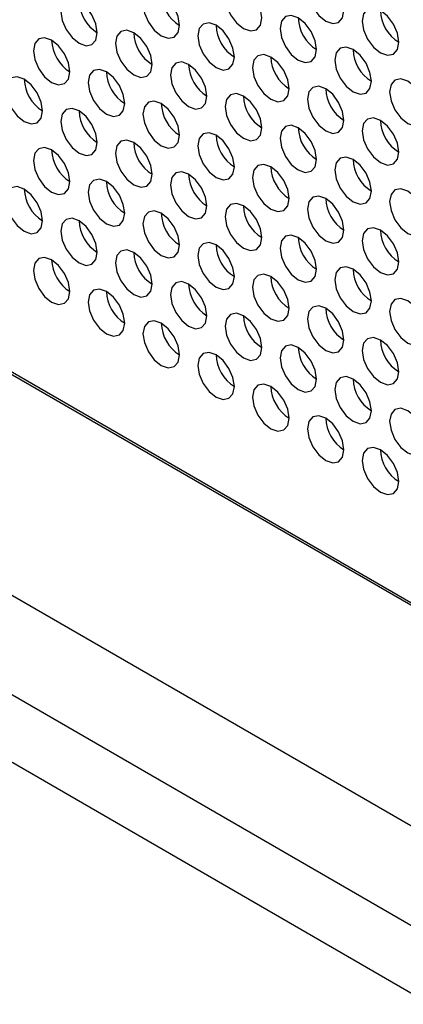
# Model space of a CAD drawing. Header units: millimetres. Extents: x 256 to 1374, y 313 to 1176.
# Tile 112 of 212: x 1083.56 to 1088.51, y 916.71 to 929.4. Entities that reach past the tile are written whole.
import ezdxf

# ---------------------------------------------------------------- set-up
doc = ezdxf.new("R2010")
doc.units = ezdxf.units.MM

msp = doc.modelspace()

# ---------------------------------------------------------------- linework, layer by layer
at = {"color": 7, "linetype": 'Continuous', "lineweight": 30}
for p, q in [((1054.7836, 941.3798), (1097.0967, 916.9529)), ((1054.8588, 941.3688), (1097.0967, 916.9854)), ((1072.2503, 928.4532), (1255.8388, 822.4697))]:
    msp.add_line(p, q, dxfattribs=at)
at = {"color": 8, "linetype": 'Continuous', "lineweight": 30}
for p, q in [((1254.727, 821.825), (1071.3461, 927.6886)), ((1071.0583, 926.9865), (1254.4039, 821.1433))]:
    msp.add_line(p, q, dxfattribs=at)
at = {"color": 7, "linetype": 'Continuous', "lineweight": 30, "flags": 128}
for points in [[(1086.6786, 929.4231), (1086.6607, 929.5376), (1086.6096, 929.6554), (1086.5331, 929.7585), (1086.4429, 929.8313), (1086.3527, 929.8627), (1086.2763, 929.8478), (1086.2252, 929.789), (1086.2072, 929.6952), (1086.2252, 929.5807), (1086.2763, 929.4629), (1086.3527, 929.3598), (1086.4429, 929.287), (1086.5331, 929.2556), (1086.6096, 929.2705), (1086.6607, 929.3293), (1086.6786, 929.4231)], [(1087.7393, 929.5184), (1087.7213, 929.633), (1087.6703, 929.7508), (1087.5938, 929.8539), (1087.5036, 929.9267), (1087.4134, 929.9581), (1087.3369, 929.9432), (1087.2858, 929.8844), (1087.2679, 929.7906), (1087.2858, 929.6761), (1087.3369, 929.5583), (1087.4134, 929.4551), (1087.5036, 929.3823), (1087.5938, 929.351), (1087.6703, 929.3658), (1087.7213, 929.4247), (1087.7393, 929.5184)], [(1085.618, 929.3277), (1085.6, 929.4422), (1085.5489, 929.56), (1085.4725, 929.6632), (1085.3823, 929.736), (1085.2921, 929.7673), (1085.2156, 929.7525), (1085.1645, 929.6937), (1085.1466, 929.5999), (1085.1645, 929.4853), (1085.2156, 929.3675), (1085.2921, 929.2644), (1085.3823, 929.1916), (1085.4725, 929.1603), (1085.5489, 929.1751), (1085.6, 929.2339), (1085.618, 929.3277)], [(1084.5573, 929.2324), (1084.5394, 929.3469), (1084.4883, 929.4647), (1084.4118, 929.5678), (1084.3216, 929.6406), (1084.2314, 929.672), (1084.1549, 929.6571), (1084.1038, 929.5983), (1084.0859, 929.5045), (1084.1038, 929.39), (1084.1549, 929.2722), (1084.2314, 929.169), (1084.3216, 929.0963), (1084.4118, 929.0649), (1084.4883, 929.0798), (1084.5394, 929.1386), (1084.5573, 929.2324)], [(1088.4464, 929.1102), (1088.4285, 929.2248), (1088.3774, 929.3426), (1088.3009, 929.4457), (1088.2107, 929.5185), (1088.1205, 929.5498), (1088.044, 929.535), (1087.9929, 929.4762), (1087.975, 929.3824), (1087.9929, 929.2679), (1088.044, 929.1501), (1088.1205, 929.0469), (1088.2107, 928.9741), (1088.3009, 928.9428), (1088.3774, 928.9576), (1088.4285, 929.0164), (1088.4464, 929.1102)], [(1086.3251, 928.9195), (1086.3071, 929.034), (1086.256, 929.1518), (1086.1796, 929.255), (1086.0894, 929.3278), (1085.9992, 929.3591), (1085.9227, 929.3443), (1085.8716, 929.2855), (1085.8537, 929.1917), (1085.8716, 929.0771), (1085.9227, 928.9593), (1085.9992, 928.8562), (1086.0894, 928.7834), (1086.1796, 928.7521), (1086.256, 928.7669), (1086.3071, 928.8257), (1086.3251, 928.9195)], [(1087.3857, 929.0149), (1087.3678, 929.1294), (1087.3167, 929.2472), (1087.2402, 929.3503), (1087.15, 929.4231), (1087.0598, 929.4545), (1086.9834, 929.4396), (1086.9323, 929.3808), (1086.9143, 929.287), (1086.9323, 929.1725), (1086.9834, 929.0547), (1087.0598, 928.9516), (1087.15, 928.8788), (1087.2402, 928.8474), (1087.3167, 928.8623), (1087.3678, 928.9211), (1087.3857, 929.0149)], [(1085.2644, 928.8242), (1085.2465, 928.9387), (1085.1954, 929.0565), (1085.1189, 929.1596), (1085.0287, 929.2324), (1084.9385, 929.2638), (1084.862, 929.2489), (1084.811, 929.1901), (1084.793, 929.0963), (1084.811, 928.9818), (1084.862, 928.864), (1084.9385, 928.7608), (1085.0287, 928.688), (1085.1189, 928.6567), (1085.1954, 928.6716), (1085.2465, 928.7304), (1085.2644, 928.8242)], [(1084.2038, 928.7288), (1084.1858, 928.8433), (1084.1347, 928.9611), (1084.0583, 929.0643), (1083.9681, 929.137), (1083.8779, 929.1684), (1083.8014, 929.1535), (1083.7503, 929.0947), (1083.7324, 929.0009), (1083.7503, 928.8864), (1083.8014, 928.7686), (1083.8779, 928.6655), (1083.9681, 928.5927), (1084.0583, 928.5613), (1084.1347, 928.5762), (1084.1858, 928.635), (1084.2038, 928.7288)], [(1088.0928, 928.6067), (1088.0749, 928.7212), (1088.0238, 928.839), (1087.9473, 928.9421), (1087.8571, 929.0149), (1087.7669, 929.0463), (1087.6905, 929.0314), (1087.6394, 928.9726), (1087.6214, 928.8788), (1087.6394, 928.7643), (1087.6905, 928.6465), (1087.7669, 928.5434), (1087.8571, 928.4706), (1087.9473, 928.4392), (1088.0238, 928.4541), (1088.0749, 928.5129), (1088.0928, 928.6067)], [(1085.9715, 928.416), (1085.9536, 928.5305), (1085.9025, 928.6483), (1085.826, 928.7514), (1085.7358, 928.8242), (1085.6456, 928.8556), (1085.5692, 928.8407), (1085.5181, 928.7819), (1085.5001, 928.6881), (1085.5181, 928.5736), (1085.5692, 928.4558), (1085.6456, 928.3526), (1085.7358, 928.2798), (1085.826, 928.2485), (1085.9025, 928.2633), (1085.9536, 928.3222), (1085.9715, 928.416)], [(1087.0322, 928.5113), (1087.0142, 928.6258), (1086.9631, 928.7436), (1086.8867, 928.8468), (1086.7965, 928.9196), (1086.7063, 928.9509), (1086.6298, 928.9361), (1086.5787, 928.8773), (1086.5608, 928.7835), (1086.5787, 928.6689), (1086.6298, 928.5511), (1086.7063, 928.448), (1086.7965, 928.3752), (1086.8867, 928.3439), (1086.9631, 928.3587), (1087.0142, 928.4175), (1087.0322, 928.5113)], [(1084.9109, 928.3206), (1084.8929, 928.4351), (1084.8418, 928.5529), (1084.7654, 928.656), (1084.6752, 928.7288), (1084.585, 928.7602), (1084.5085, 928.7453), (1084.4574, 928.6865), (1084.4395, 928.5927), (1084.4574, 928.4782), (1084.5085, 928.3604), (1084.585, 928.2573), (1084.6752, 928.1845), (1084.7654, 928.1531), (1084.8418, 928.168), (1084.8929, 928.2268), (1084.9109, 928.3206)], [(1083.8502, 928.2252), (1083.8323, 928.3397), (1083.7812, 928.4575), (1083.7047, 928.5607), (1083.6145, 928.6335), (1083.5243, 928.6648), (1083.4478, 928.65), (1083.3967, 928.5912), (1083.3788, 928.4974), (1083.3967, 928.3828), (1083.4478, 928.2651), (1083.5243, 928.1619), (1083.6145, 928.0891), (1083.7047, 928.0578), (1083.7812, 928.0726), (1083.8323, 928.1314), (1083.8502, 928.2252)], [(1088.8, 928.1985), (1088.782, 928.313), (1088.7309, 928.4308), (1088.6544, 928.5339), (1088.5642, 928.6067), (1088.474, 928.6381), (1088.3976, 928.6232), (1088.3465, 928.5644), (1088.3285, 928.4706), (1088.3465, 928.3561), (1088.3976, 928.2383), (1088.474, 928.1352), (1088.5642, 928.0624), (1088.6544, 928.031), (1088.7309, 928.0459), (1088.782, 928.1047), (1088.8, 928.1985)], [(1087.7393, 928.1031), (1087.7213, 928.2176), (1087.6703, 928.3354), (1087.5938, 928.4386), (1087.5036, 928.5114), (1087.4134, 928.5427), (1087.3369, 928.5279), (1087.2858, 928.469), (1087.2679, 928.3752), (1087.2858, 928.2607), (1087.3369, 928.1429), (1087.4134, 928.0398), (1087.5036, 927.967), (1087.5938, 927.9356), (1087.6703, 927.9505), (1087.7213, 928.0093), (1087.7393, 928.1031)], [(1085.618, 927.9124), (1085.6, 928.0269), (1085.5489, 928.1447), (1085.4725, 928.2478), (1085.3823, 928.3206), (1085.2921, 928.352), (1085.2156, 928.3371), (1085.1645, 928.2783), (1085.1466, 928.1845), (1085.1645, 928.07), (1085.2156, 927.9522), (1085.2921, 927.8491), (1085.3823, 927.7763), (1085.4725, 927.7449), (1085.5489, 927.7598), (1085.6, 927.8186), (1085.618, 927.9124)], [(1086.6786, 928.0077), (1086.6607, 928.1223), (1086.6096, 928.2401), (1086.5331, 928.3432), (1086.4429, 928.416), (1086.3527, 928.4474), (1086.2763, 928.4325), (1086.2252, 928.3737), (1086.2072, 928.2799), (1086.2252, 928.1654), (1086.2763, 928.0476), (1086.3527, 927.9444), (1086.4429, 927.8716), (1086.5331, 927.8403), (1086.6096, 927.8551), (1086.6607, 927.914), (1086.6786, 928.0077)], [(1084.5573, 927.817), (1084.5394, 927.9315), (1084.4883, 928.0493), (1084.4118, 928.1525), (1084.3216, 928.2253), (1084.2314, 928.2566), (1084.1549, 928.2418), (1084.1038, 928.183), (1084.0859, 928.0892), (1084.1038, 927.9746), (1084.1549, 927.8568), (1084.2314, 927.7537), (1084.3216, 927.6809), (1084.4118, 927.6496), (1084.4883, 927.6644), (1084.5394, 927.7232), (1084.5573, 927.817)], [(1088.4464, 927.6949), (1088.4285, 927.8094), (1088.3774, 927.9272), (1088.3009, 928.0304), (1088.2107, 928.1032), (1088.1205, 928.1345), (1088.044, 928.1197), (1087.9929, 928.0608), (1087.975, 927.967), (1087.9929, 927.8525), (1088.044, 927.7347), (1088.1205, 927.6316), (1088.2107, 927.5588), (1088.3009, 927.5274), (1088.3774, 927.5423), (1088.4285, 927.6011), (1088.4464, 927.6949)], [(1087.3857, 927.5995), (1087.3678, 927.7141), (1087.3167, 927.8319), (1087.2402, 927.935), (1087.15, 928.0078), (1087.0598, 928.0391), (1086.9834, 928.0243), (1086.9323, 927.9655), (1086.9143, 927.8717), (1086.9323, 927.7572), (1086.9834, 927.6394), (1087.0598, 927.5362), (1087.15, 927.4634), (1087.2402, 927.4321), (1087.3167, 927.4469), (1087.3678, 927.5057), (1087.3857, 927.5995)], [(1085.2644, 927.4088), (1085.2465, 927.5233), (1085.1954, 927.6411), (1085.1189, 927.7443), (1085.0287, 927.8171), (1084.9385, 927.8484), (1084.862, 927.8336), (1084.811, 927.7748), (1084.793, 927.681), (1084.811, 927.5664), (1084.862, 927.4486), (1084.9385, 927.3455), (1085.0287, 927.2727), (1085.1189, 927.2414), (1085.1954, 927.2562), (1085.2465, 927.315), (1085.2644, 927.4088)], [(1086.3251, 927.5042), (1086.3071, 927.6187), (1086.256, 927.7365), (1086.1796, 927.8396), (1086.0894, 927.9124), (1085.9992, 927.9438), (1085.9227, 927.9289), (1085.8716, 927.8701), (1085.8537, 927.7763), (1085.8716, 927.6618), (1085.9227, 927.544), (1085.9992, 927.4409), (1086.0894, 927.3681), (1086.1796, 927.3367), (1086.256, 927.3516), (1086.3071, 927.4104), (1086.3251, 927.5042)], [(1084.2038, 927.3135), (1084.1858, 927.428), (1084.1347, 927.5458), (1084.0583, 927.6489), (1083.9681, 927.7217), (1083.8779, 927.7531), (1083.8014, 927.7382), (1083.7503, 927.6794), (1083.7324, 927.5856), (1083.7503, 927.4711), (1083.8014, 927.3533), (1083.8779, 927.2501), (1083.9681, 927.1773), (1084.0583, 927.146), (1084.1347, 927.1609), (1084.1858, 927.2197), (1084.2038, 927.3135)], [(1088.0928, 927.1913), (1088.0749, 927.3059), (1088.0238, 927.4237), (1087.9473, 927.5268), (1087.8571, 927.5996), (1087.7669, 927.6309), (1087.6905, 927.6161), (1087.6394, 927.5573), (1087.6214, 927.4635), (1087.6394, 927.349), (1087.6905, 927.2312), (1087.7669, 927.128), (1087.8571, 927.0552), (1087.9473, 927.0239), (1088.0238, 927.0387), (1088.0749, 927.0975), (1088.0928, 927.1913)], [(1087.0322, 927.096), (1087.0142, 927.2105), (1086.9631, 927.3283), (1086.8867, 927.4314), (1086.7965, 927.5042), (1086.7063, 927.5356), (1086.6298, 927.5207), (1086.5787, 927.4619), (1086.5608, 927.3681), (1086.5787, 927.2536), (1086.6298, 927.1358), (1086.7063, 927.0327), (1086.7965, 926.9599), (1086.8867, 926.9285), (1086.9631, 926.9434), (1087.0142, 927.0022), (1087.0322, 927.096)], [(1084.9109, 926.9053), (1084.8929, 927.0198), (1084.8418, 927.1376), (1084.7654, 927.2407), (1084.6752, 927.3135), (1084.585, 927.3449), (1084.5085, 927.33), (1084.4574, 927.2712), (1084.4395, 927.1774), (1084.4574, 927.0629), (1084.5085, 926.9451), (1084.585, 926.8419), (1084.6752, 926.7691), (1084.7654, 926.7378), (1084.8418, 926.7526), (1084.8929, 926.8115), (1084.9109, 926.9053)], [(1085.9715, 927.0006), (1085.9536, 927.1151), (1085.9025, 927.2329), (1085.826, 927.3361), (1085.7358, 927.4089), (1085.6456, 927.4402), (1085.5692, 927.4254), (1085.5181, 927.3666), (1085.5001, 927.2728), (1085.5181, 927.1582), (1085.5692, 927.0404), (1085.6456, 926.9373), (1085.7358, 926.8645), (1085.826, 926.8331), (1085.9025, 926.848), (1085.9536, 926.9068), (1085.9715, 927.0006)], [(1083.8502, 926.8099), (1083.8323, 926.9244), (1083.7812, 927.0422), (1083.7047, 927.1453), (1083.6145, 927.2181), (1083.5243, 927.2495), (1083.4478, 927.2346), (1083.3967, 927.1758), (1083.3788, 927.082), (1083.3967, 926.9675), (1083.4478, 926.8497), (1083.5243, 926.7466), (1083.6145, 926.6738), (1083.7047, 926.6424), (1083.7812, 926.6573), (1083.8323, 926.7161), (1083.8502, 926.8099)], [(1088.8, 926.7831), (1088.782, 926.8977), (1088.7309, 927.0154), (1088.6544, 927.1186), (1088.5642, 927.1914), (1088.474, 927.2227), (1088.3976, 927.2079), (1088.3465, 927.1491), (1088.3285, 927.0553), (1088.3465, 926.9408), (1088.3976, 926.823), (1088.474, 926.7198), (1088.5642, 926.647), (1088.6544, 926.6157), (1088.7309, 926.6305), (1088.782, 926.6893), (1088.8, 926.7831)], [(1087.7393, 926.6878), (1087.7213, 926.8023), (1087.6703, 926.9201), (1087.5938, 927.0232), (1087.5036, 927.096), (1087.4134, 927.1274), (1087.3369, 927.1125), (1087.2858, 927.0537), (1087.2679, 926.9599), (1087.2858, 926.8454), (1087.3369, 926.7276), (1087.4134, 926.6245), (1087.5036, 926.5517), (1087.5938, 926.5203), (1087.6703, 926.5352), (1087.7213, 926.594), (1087.7393, 926.6878)], [(1086.6786, 926.5924), (1086.6607, 926.7069), (1086.6096, 926.8247), (1086.5331, 926.9279), (1086.4429, 927.0007), (1086.3527, 927.032), (1086.2763, 927.0172), (1086.2252, 926.9583), (1086.2072, 926.8645), (1086.2252, 926.75), (1086.2763, 926.6322), (1086.3527, 926.5291), (1086.4429, 926.4563), (1086.5331, 926.4249), (1086.6096, 926.4398), (1086.6607, 926.4986), (1086.6786, 926.5924)], [(1084.5573, 926.4017), (1084.5394, 926.5162), (1084.4883, 926.634), (1084.4118, 926.7371), (1084.3216, 926.8099), (1084.2314, 926.8413), (1084.1549, 926.8264), (1084.1038, 926.7676), (1084.0859, 926.6738), (1084.1038, 926.5593), (1084.1549, 926.4415), (1084.2314, 926.3384), (1084.3216, 926.2656), (1084.4118, 926.2342), (1084.4883, 926.2491), (1084.5394, 926.3079), (1084.5573, 926.4017)], [(1085.618, 926.497), (1085.6, 926.6116), (1085.5489, 926.7294), (1085.4725, 926.8325), (1085.3823, 926.9053), (1085.2921, 926.9366), (1085.2156, 926.9218), (1085.1645, 926.863), (1085.1466, 926.7692), (1085.1645, 926.6547), (1085.2156, 926.5369), (1085.2921, 926.4337), (1085.3823, 926.3609), (1085.4725, 926.3296), (1085.5489, 926.3444), (1085.6, 926.4032), (1085.618, 926.497)], [(1088.4464, 926.2796), (1088.4285, 926.3941), (1088.3774, 926.5119), (1088.3009, 926.615), (1088.2107, 926.6878), (1088.1205, 926.7192), (1088.044, 926.7043), (1087.9929, 926.6455), (1087.975, 926.5517), (1087.9929, 926.4372), (1088.044, 926.3194), (1088.1205, 926.2162), (1088.2107, 926.1435), (1088.3009, 926.1121), (1088.3774, 926.127), (1088.4285, 926.1858), (1088.4464, 926.2796)], [(1087.3857, 926.1842), (1087.3678, 926.2987), (1087.3167, 926.4165), (1087.2402, 926.5197), (1087.15, 926.5925), (1087.0598, 926.6238), (1086.9834, 926.609), (1086.9323, 926.5501), (1086.9143, 926.4563), (1086.9323, 926.3418), (1086.9834, 926.224), (1087.0598, 926.1209), (1087.15, 926.0481), (1087.2402, 926.0167), (1087.3167, 926.0316), (1087.3678, 926.0904), (1087.3857, 926.1842)], [(1085.2644, 925.9935), (1085.2465, 926.108), (1085.1954, 926.2258), (1085.1189, 926.3289), (1085.0287, 926.4017), (1084.9385, 926.4331), (1084.862, 926.4182), (1084.811, 926.3594), (1084.793, 926.2656), (1084.811, 926.1511), (1084.862, 926.0333), (1084.9385, 925.9302), (1085.0287, 925.8574), (1085.1189, 925.826), (1085.1954, 925.8409), (1085.2465, 925.8997), (1085.2644, 925.9935)], [(1086.3251, 926.0888), (1086.3071, 926.2034), (1086.256, 926.3212), (1086.1796, 926.4243), (1086.0894, 926.4971), (1085.9992, 926.5284), (1085.9227, 926.5136), (1085.8716, 926.4548), (1085.8537, 926.361), (1085.8716, 926.2465), (1085.9227, 926.1287), (1085.9992, 926.0255), (1086.0894, 925.9527), (1086.1796, 925.9214), (1086.256, 925.9362), (1086.3071, 925.995), (1086.3251, 926.0888)], [(1084.2038, 925.8981), (1084.1858, 926.0126), (1084.1347, 926.1304), (1084.0583, 926.2336), (1083.9681, 926.3064), (1083.8779, 926.3377), (1083.8014, 926.3229), (1083.7503, 926.2641), (1083.7324, 926.1703), (1083.7503, 926.0557), (1083.8014, 925.9379), (1083.8779, 925.8348), (1083.9681, 925.762), (1084.0583, 925.7307), (1084.1347, 925.7455), (1084.1858, 925.8043), (1084.2038, 925.8981)], [(1088.0928, 925.776), (1088.0749, 925.8905), (1088.0238, 926.0083), (1087.9473, 926.1115), (1087.8571, 926.1843), (1087.7669, 926.2156), (1087.6905, 926.2007), (1087.6394, 926.1419), (1087.6214, 926.0481), (1087.6394, 925.9336), (1087.6905, 925.8158), (1087.7669, 925.7127), (1087.8571, 925.6399), (1087.9473, 925.6085), (1088.0238, 925.6234), (1088.0749, 925.6822), (1088.0928, 925.776)], [(1087.0322, 925.6806), (1087.0142, 925.7952), (1086.9631, 925.913), (1086.8867, 926.0161), (1086.7965, 926.0889), (1086.7063, 926.1202), (1086.6298, 926.1054), (1086.5787, 926.0466), (1086.5608, 925.9528), (1086.5787, 925.8383), (1086.6298, 925.7205), (1086.7063, 925.6173), (1086.7965, 925.5445), (1086.8867, 925.5132), (1086.9631, 925.528), (1087.0142, 925.5868), (1087.0322, 925.6806)], [(1084.9109, 925.4899), (1084.8929, 925.6044), (1084.8418, 925.7222), (1084.7654, 925.8254), (1084.6752, 925.8982), (1084.585, 925.9295), (1084.5085, 925.9147), (1084.4574, 925.8559), (1084.4395, 925.7621), (1084.4574, 925.6475), (1084.5085, 925.5297), (1084.585, 925.4266), (1084.6752, 925.3538), (1084.7654, 925.3224), (1084.8418, 925.3373), (1084.8929, 925.3961), (1084.9109, 925.4899)], [(1085.9715, 925.5853), (1085.9536, 925.6998), (1085.9025, 925.8176), (1085.826, 925.9207), (1085.7358, 925.9935), (1085.6456, 926.0249), (1085.5692, 926.01), (1085.5181, 925.9512), (1085.5001, 925.8574), (1085.5181, 925.7429), (1085.5692, 925.6251), (1085.6456, 925.522), (1085.7358, 925.4492), (1085.826, 925.4178), (1085.9025, 925.4327), (1085.9536, 925.4915), (1085.9715, 925.5853)], [(1088.8, 925.3678), (1088.782, 925.4823), (1088.7309, 925.6001), (1088.6544, 925.7033), (1088.5642, 925.776), (1088.474, 925.8074), (1088.3976, 925.7925), (1088.3465, 925.7337), (1088.3285, 925.6399), (1088.3465, 925.5254), (1088.3976, 925.4076), (1088.474, 925.3045), (1088.5642, 925.2317), (1088.6544, 925.2003), (1088.7309, 925.2152), (1088.782, 925.274), (1088.8, 925.3678)], [(1087.7393, 925.2724), (1087.7213, 925.387), (1087.6703, 925.5048), (1087.5938, 925.6079), (1087.5036, 925.6807), (1087.4134, 925.712), (1087.3369, 925.6972), (1087.2858, 925.6384), (1087.2679, 925.5446), (1087.2858, 925.4301), (1087.3369, 925.3123), (1087.4134, 925.2091), (1087.5036, 925.1363), (1087.5938, 925.105), (1087.6703, 925.1198), (1087.7213, 925.1786), (1087.7393, 925.2724)], [(1086.6786, 925.1771), (1086.6607, 925.2916), (1086.6096, 925.4094), (1086.5331, 925.5125), (1086.4429, 925.5853), (1086.3527, 925.6167), (1086.2763, 925.6018), (1086.2252, 925.543), (1086.2072, 925.4492), (1086.2252, 925.3347), (1086.2763, 925.2169), (1086.3527, 925.1137), (1086.4429, 925.041), (1086.5331, 925.0096), (1086.6096, 925.0245), (1086.6607, 925.0833), (1086.6786, 925.1771)], [(1085.618, 925.0817), (1085.6, 925.1962), (1085.5489, 925.314), (1085.4725, 925.4172), (1085.3823, 925.49), (1085.2921, 925.5213), (1085.2156, 925.5065), (1085.1645, 925.4476), (1085.1466, 925.3538), (1085.1645, 925.2393), (1085.2156, 925.1215), (1085.2921, 925.0184), (1085.3823, 924.9456), (1085.4725, 924.9142), (1085.5489, 924.9291), (1085.6, 924.9879), (1085.618, 925.0817)], [(1088.4464, 924.8642), (1088.4285, 924.9787), (1088.3774, 925.0965), (1088.3009, 925.1997), (1088.2107, 925.2725), (1088.1205, 925.3038), (1088.044, 925.289), (1087.9929, 925.2302), (1087.975, 925.1364), (1087.9929, 925.0219), (1088.044, 924.9041), (1088.1205, 924.8009), (1088.2107, 924.7281), (1088.3009, 924.6968), (1088.3774, 924.7116), (1088.4285, 924.7704), (1088.4464, 924.8642)], [(1087.3857, 924.7689), (1087.3678, 924.8834), (1087.3167, 925.0012), (1087.2402, 925.1043), (1087.15, 925.1771), (1087.0598, 925.2085), (1086.9834, 925.1936), (1086.9323, 925.1348), (1086.9143, 925.041), (1086.9323, 924.9265), (1086.9834, 924.8087), (1087.0598, 924.7055), (1087.15, 924.6328), (1087.2402, 924.6014), (1087.3167, 924.6163), (1087.3678, 924.6751), (1087.3857, 924.7689)], [(1086.3251, 924.6735), (1086.3071, 924.788), (1086.256, 924.9058), (1086.1796, 925.009), (1086.0894, 925.0818), (1085.9992, 925.1131), (1085.9227, 925.0983), (1085.8716, 925.0394), (1085.8537, 924.9456), (1085.8716, 924.8311), (1085.9227, 924.7133), (1085.9992, 924.6102), (1086.0894, 924.5374), (1086.1796, 924.506), (1086.256, 924.5209), (1086.3071, 924.5797), (1086.3251, 924.6735)], [(1088.0928, 924.3607), (1088.0749, 924.4752), (1088.0238, 924.593), (1087.9473, 924.6961), (1087.8571, 924.7689), (1087.7669, 924.8003), (1087.6905, 924.7854), (1087.6394, 924.7266), (1087.6214, 924.6328), (1087.6394, 924.5183), (1087.6905, 924.4005), (1087.7669, 924.2973), (1087.8571, 924.2246), (1087.9473, 924.1932), (1088.0238, 924.2081), (1088.0749, 924.2669), (1088.0928, 924.3607)], [(1087.0322, 924.2653), (1087.0142, 924.3798), (1086.9631, 924.4976), (1086.8867, 924.6008), (1086.7965, 924.6736), (1086.7063, 924.7049), (1086.6298, 924.69), (1086.5787, 924.6312), (1086.5608, 924.5374), (1086.5787, 924.4229), (1086.6298, 924.3051), (1086.7063, 924.202), (1086.7965, 924.1292), (1086.8867, 924.0978), (1086.9631, 924.1127), (1087.0142, 924.1715), (1087.0322, 924.2653)], [(1087.7393, 923.8571), (1087.7213, 923.9716), (1087.6703, 924.0894), (1087.5938, 924.1926), (1087.5036, 924.2654), (1087.4134, 924.2967), (1087.3369, 924.2818), (1087.2858, 924.223), (1087.2679, 924.1292), (1087.2858, 924.0147), (1087.3369, 923.8969), (1087.4134, 923.7938), (1087.5036, 923.721), (1087.5938, 923.6896), (1087.6703, 923.7045), (1087.7213, 923.7633), (1087.7393, 923.8571)], [(1088.8, 923.9525), (1088.782, 924.067), (1088.7309, 924.1848), (1088.6544, 924.2879), (1088.5642, 924.3607), (1088.474, 924.3921), (1088.3976, 924.3772), (1088.3465, 924.3184), (1088.3285, 924.2246), (1088.3465, 924.1101), (1088.3976, 923.9923), (1088.474, 923.8891), (1088.5642, 923.8164), (1088.6544, 923.785), (1088.7309, 923.7999), (1088.782, 923.8587), (1088.8, 923.9525)], [(1088.4464, 923.4489), (1088.4285, 923.5634), (1088.3774, 923.6812), (1088.3009, 923.7844), (1088.2107, 923.8571), (1088.1205, 923.8885), (1088.044, 923.8736), (1087.9929, 923.8148), (1087.975, 923.721), (1087.9929, 923.6065), (1088.044, 923.4887), (1088.1205, 923.3856), (1088.2107, 923.3128), (1088.3009, 923.2814), (1088.3774, 923.2963), (1088.4285, 923.3551), (1088.4464, 923.4489)]]:
    msp.add_lwpolyline(points, dxfattribs=at)
at = {"color": 7, "linetype": 'Continuous', "lineweight": 30}
for centre, start, end in [((1085.8778, 929.7498), 181.60217, 238.39192), ((1084.8171, 929.6545), 181.60153, 238.39255), ((1088.7062, 929.5324), 181.60217, 238.39192), ((1087.6455, 929.437), 181.60212, 238.39295), ((1085.5242, 929.2463), 181.60148, 238.39359), ((1086.5849, 929.3416), 181.60212, 238.39295), ((1084.4635, 929.1509), 181.60148, 238.39359), ((1088.3526, 929.0288), 181.60339, 238.39168), ((1087.292, 928.9334), 181.60339, 238.39168), ((1085.1706, 928.7427), 181.60105, 238.39303), ((1086.2313, 928.838), 181.60105, 238.39303), ((1084.11, 928.6473), 181.60081, 238.39327), ((1087.9991, 928.5252), 181.60169, 238.3924), ((1086.9384, 928.4299), 181.60153, 238.39255), ((1084.8171, 928.2391), 181.60129, 238.39279), ((1085.8778, 928.3345), 181.60153, 238.39255), ((1088.7062, 928.117), 181.60217, 238.39192), ((1087.6455, 928.0216), 181.60148, 238.39359), ((1086.5849, 927.9263), 181.60148, 238.39359), ((1084.4635, 927.7356), 181.60124, 238.39383), ((1085.5242, 927.8309), 181.60124, 238.39383), ((1088.3526, 927.6135), 181.60275, 238.39232), ((1087.292, 927.5181), 181.60275, 238.39232), ((1086.2313, 927.4227), 181.60081, 238.39327), ((1084.11, 927.232), 181.60081, 238.39327), ((1085.1706, 927.3273), 181.60081, 238.39327), ((1087.9991, 927.1099), 181.60105, 238.39303), ((1086.9384, 927.0145), 181.60129, 238.39279), ((1085.8777, 926.9191), 181.60129, 238.39279), ((1084.8171, 926.8238), 181.60129, 238.39279), ((1088.7062, 926.7017), 181.60153, 238.39255), ((1087.6455, 926.6063), 181.60124, 238.39383), ((1086.5849, 926.5109), 181.60124, 238.39383), ((1084.4635, 926.3202), 181.60124, 238.39383), ((1085.5242, 926.4156), 181.60124, 238.39383), ((1088.3526, 926.1981), 181.60251, 238.39256), ((1087.292, 926.1028), 181.60251, 238.39256), ((1086.2313, 926.0074), 181.60081, 238.39327), ((1085.1706, 925.912), 181.60081, 238.39327), ((1087.9991, 925.6945), 181.60081, 238.39327), ((1086.9384, 925.5992), 181.60129, 238.39279), ((1085.8777, 925.5038), 181.60129, 238.39279), ((1087.6455, 925.191), 181.60124, 238.39383), ((1088.7062, 925.2863), 181.60129, 238.39279), ((1086.5849, 925.0956), 181.60124, 238.39383), ((1087.292, 924.6874), 181.60251, 238.39256), ((1088.3526, 924.7828), 181.60251, 238.39256), ((1087.9991, 924.2792), 181.60081, 238.39327), ((1088.7062, 923.871), 181.60129, 238.39279)]:
    msp.add_arc(centre, 0.4957, start, end, dxfattribs=at)

doc.saveas('drawing.dxf')
